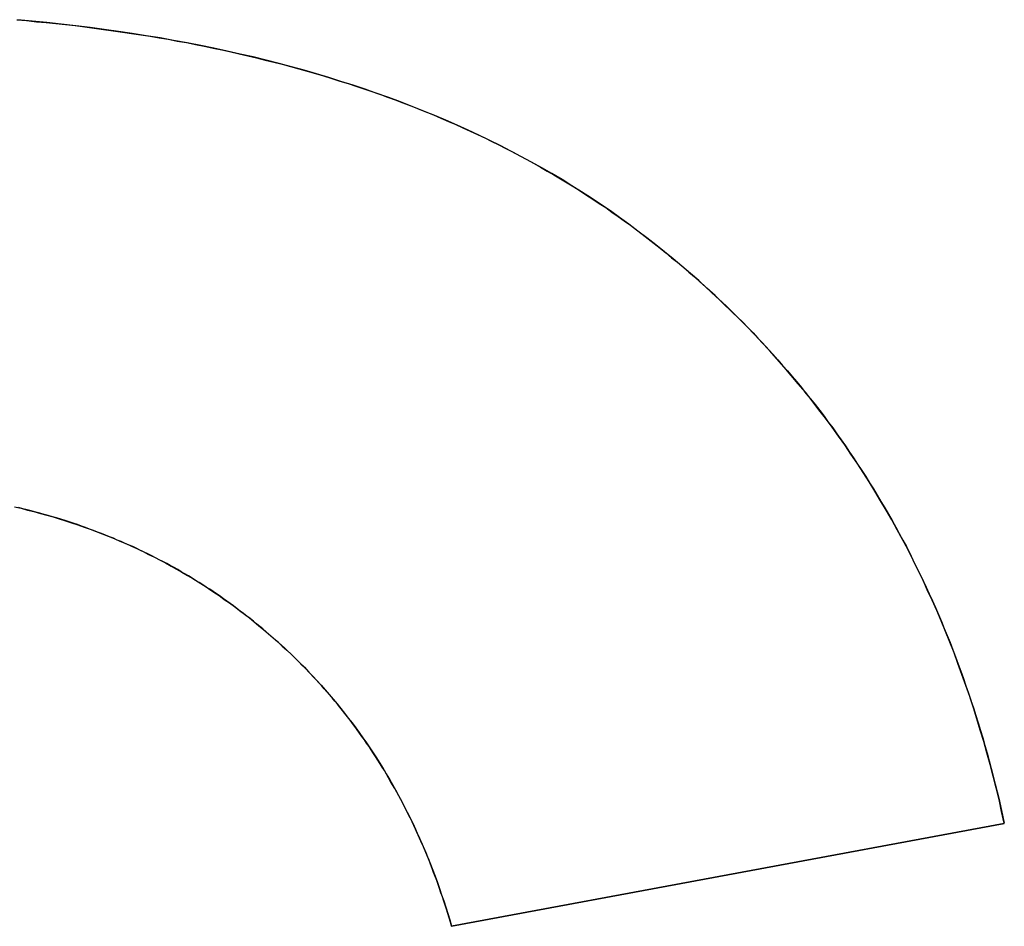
# Model space of a CAD drawing. Extents: x -4.2 to 4.1, y -6.8 to 5.8.
# Tile 84 of 214: x -1.6276 to -1.583, y -4.039 to -3.9979. Entities that reach past the tile are written whole.
import ezdxf

# ---------------------------------------------------------------- set-up
doc = ezdxf.new("R2010")
doc.units = 0
doc.layers.get('0').update_dxf_attribs({"linetype": 'CONTINUOUS'})

# ---------------------------------------------------------------- blocks, each defined once
blk = doc.blocks.new('*U1')
for p, q in [((-1.582991, -4.034303, 4.435), (-1.608048, -4.038971, 4.435)), ((-1.608048, -4.038971, 4.4349), (-1.582991, -4.034303, 4.4349)), ((-1.582991, -4.034303, 4.435), (-1.582991, -4.034303, 4.4349)), ((-1.608048, -4.038971, 4.435), (-1.608048, -4.038971, 4.4349))]:
    blk.add_line(p, q)
at = {"extrusion": (-0.18316, 0.983083, 0)}
for p, q in [((-1.582991, -4.034303, 4.435), (-1.608048, -4.038971, 4.435)), ((-1.608048, -4.038971, 4.4349), (-1.582991, -4.034303, 4.4349)), ((-1.582991, -4.034303, 4.435), (-1.582991, -4.034303, 4.4349)), ((-1.608048, -4.038971, 4.435), (-1.608048, -4.038971, 4.4349))]:
    blk.add_line(p, q, dxfattribs=at)
for points in [[(-1.62775, -3.99787, 4.435), (-1.62731, -3.99791, 4.435), (-1.62686, -3.99796, 4.435), (-1.62642, -3.998, 4.435), (-1.62598, -3.99805, 4.435), (-1.62555, -3.99809, 4.435), (-1.62511, -3.99814, 4.435), (-1.62468, -3.9982, 4.435), (-1.62425, -3.99825, 4.435), (-1.62382, -3.99831, 4.435), (-1.62339, -3.99837, 4.435), (-1.62297, -3.99843, 4.435), (-1.62255, -3.99849, 4.435), (-1.62213, -3.99856, 4.435), (-1.62171, -3.99862, 4.435), (-1.6213, -3.99869, 4.435), (-1.62089, -3.99876, 4.435), (-1.62048, -3.99884, 4.435), (-1.62007, -3.99891, 4.435), (-1.61966, -3.99899, 4.435), (-1.61926, -3.99907, 4.435), (-1.61886, -3.99916, 4.435), (-1.61846, -3.99924, 4.435), (-1.61806, -3.99933, 4.435), (-1.61767, -3.99942, 4.435), (-1.61728, -3.99951, 4.435), (-1.61689, -3.9996, 4.435), (-1.6165, -3.9997, 4.435), (-1.61611, -3.99979, 4.435), (-1.61573, -3.99989, 4.435), (-1.61535, -3.99999, 4.435), (-1.61497, -4.0001, 4.435), (-1.61459, -4.0002, 4.435), (-1.61422, -4.00031, 4.435), (-1.61385, -4.00042, 4.435), (-1.61348, -4.00053, 4.435), (-1.61311, -4.00065, 4.435), (-1.61274, -4.00077, 4.435), (-1.61238, -4.00088, 4.435), (-1.61202, -4.00101, 4.435), (-1.61166, -4.00113, 4.435), (-1.6113, -4.00125, 4.435), (-1.61095, -4.00138, 4.435), (-1.6106, -4.00151, 4.435), (-1.61025, -4.00164, 4.435), (-1.6099, -4.00178, 4.435), (-1.60955, -4.00191, 4.435), (-1.60921, -4.00205, 4.435), (-1.60887, -4.00219, 4.435), (-1.60853, -4.00233, 4.435), (-1.60819, -4.00248, 4.435), (-1.60786, -4.00262, 4.435), (-1.60753, -4.00277, 4.435), (-1.6072, -4.00292, 4.435), (-1.60687, -4.00308, 4.435), (-1.60654, -4.00323, 4.435), (-1.60622, -4.00339, 4.435), (-1.6059, -4.00355, 4.435), (-1.60558, -4.00371, 4.435), (-1.60526, -4.00388, 4.435), (-1.60495, -4.00404, 4.435), (-1.60464, -4.00421, 4.435), (-1.60433, -4.00438, 4.435), (-1.60402, -4.00455, 4.435), (-1.60371, -4.00473, 4.435), (-1.60341, -4.0049, 4.435), (-1.60311, -4.00508, 4.435), (-1.60281, -4.00526, 4.435), (-1.60251, -4.00545, 4.435), (-1.60222, -4.00563, 4.435), (-1.60193, -4.00582, 4.435), (-1.60164, -4.00601, 4.435), (-1.60135, -4.0062, 4.435), (-1.60106, -4.00639, 4.435), (-1.60078, -4.00659, 4.435), (-1.6005, -4.00679, 4.435), (-1.60022, -4.00699, 4.435), (-1.59994, -4.00719, 4.435), (-1.59967, -4.0074, 4.435), (-1.5994, -4.0076, 4.435), (-1.59913, -4.00781, 4.435), (-1.59886, -4.00802, 4.435), (-1.59859, -4.00823, 4.435), (-1.59833, -4.00844, 4.435), (-1.59807, -4.00866, 4.435), (-1.59781, -4.00887, 4.435), (-1.59755, -4.00909, 4.435), (-1.59729, -4.00931, 4.435), (-1.59704, -4.00953, 4.435), (-1.59679, -4.00975, 4.435), (-1.59654, -4.00998, 4.435), (-1.59629, -4.0102, 4.435), (-1.59605, -4.01043, 4.435), (-1.5958, -4.01066, 4.435), (-1.59556, -4.01089, 4.435), (-1.59532, -4.01112, 4.435), (-1.59508, -4.01136, 4.435), (-1.59485, -4.01159, 4.435), (-1.59462, -4.01183, 4.435), (-1.59438, -4.01207, 4.435), (-1.59416, -4.01231, 4.435), (-1.59393, -4.01255, 4.435), (-1.5937, -4.0128, 4.435), (-1.59348, -4.01304, 4.435), (-1.59326, -4.01329, 4.435), (-1.59304, -4.01354, 4.435), (-1.59282, -4.01379, 4.435), (-1.59261, -4.01404, 4.435), (-1.5924, -4.01429, 4.435), (-1.59219, -4.01455, 4.435), (-1.59198, -4.01481, 4.435), (-1.59177, -4.01506, 4.435), (-1.59157, -4.01532, 4.435), (-1.59136, -4.01559, 4.435), (-1.59116, -4.01585, 4.435), (-1.59097, -4.01612, 4.435), (-1.59077, -4.01638, 4.435), (-1.59058, -4.01665, 4.435), (-1.59038, -4.01692, 4.435), (-1.59019, -4.01719, 4.435), (-1.59001, -4.01747, 4.435), (-1.58982, -4.01774, 4.435), (-1.58964, -4.01802, 4.435), (-1.58945, -4.0183, 4.435), (-1.58927, -4.01858, 4.435), (-1.5891, -4.01886, 4.435), (-1.58892, -4.01914, 4.435), (-1.58875, -4.01943, 4.435), (-1.58858, -4.01971, 4.435), (-1.58841, -4.02, 4.435), (-1.58824, -4.02029, 4.435), (-1.58807, -4.02058, 4.435), (-1.58791, -4.02087, 4.435), (-1.58775, -4.02117, 4.435), (-1.58759, -4.02147, 4.435), (-1.58743, -4.02176, 4.435), (-1.58728, -4.02206, 4.435), (-1.58713, -4.02236, 4.435), (-1.58698, -4.02267, 4.435), (-1.58683, -4.02297, 4.435), (-1.58668, -4.02328, 4.435), (-1.58653, -4.02359, 4.435), (-1.58639, -4.0239, 4.435), (-1.58625, -4.02421, 4.435), (-1.58611, -4.02452, 4.435), (-1.58598, -4.02483, 4.435), (-1.58584, -4.02515, 4.435), (-1.58571, -4.02547, 4.435), (-1.58558, -4.02579, 4.435), (-1.58545, -4.02611, 4.435), (-1.58533, -4.02643, 4.435), (-1.5852, -4.02675, 4.435), (-1.58508, -4.02708, 4.435), (-1.58496, -4.02741, 4.435), (-1.58484, -4.02774, 4.435), (-1.58473, -4.02807, 4.435), (-1.58461, -4.0284, 4.435), (-1.5845, -4.02873, 4.435), (-1.58439, -4.02907, 4.435), (-1.58428, -4.02941, 4.435), (-1.58418, -4.02975, 4.435), (-1.58407, -4.03009, 4.435), (-1.58397, -4.03043, 4.435), (-1.58387, -4.03077, 4.435), (-1.58377, -4.03112, 4.435), (-1.58368, -4.03147, 4.435), (-1.58359, -4.03182, 4.435), (-1.58349, -4.03217, 4.435), (-1.58341, -4.03252, 4.435), (-1.58332, -4.03287, 4.435), (-1.58323, -4.03323, 4.435), (-1.58315, -4.03358, 4.435), (-1.58307, -4.03394, 4.435), (-1.58299, -4.0343, 4.435)], [(-1.62775, -3.99787, 4.435), (-1.62731, -3.99791, 4.435), (-1.62686, -3.99796, 4.435), (-1.62642, -3.998, 4.435), (-1.62598, -3.99805, 4.435), (-1.62555, -3.99809, 4.435), (-1.62511, -3.99814, 4.435), (-1.62468, -3.9982, 4.435), (-1.62425, -3.99825, 4.435), (-1.62382, -3.99831, 4.435), (-1.62339, -3.99837, 4.435), (-1.62297, -3.99843, 4.435), (-1.62255, -3.99849, 4.435), (-1.62213, -3.99856, 4.435), (-1.62171, -3.99862, 4.435), (-1.6213, -3.99869, 4.435), (-1.62089, -3.99876, 4.435), (-1.62048, -3.99884, 4.435), (-1.62007, -3.99891, 4.435), (-1.61966, -3.99899, 4.435), (-1.61926, -3.99907, 4.435), (-1.61886, -3.99916, 4.435), (-1.61846, -3.99924, 4.435), (-1.61806, -3.99933, 4.435), (-1.61767, -3.99942, 4.435), (-1.61728, -3.99951, 4.435), (-1.61689, -3.9996, 4.435), (-1.6165, -3.9997, 4.435), (-1.61611, -3.99979, 4.435), (-1.61573, -3.99989, 4.435), (-1.61535, -3.99999, 4.435), (-1.61497, -4.0001, 4.435), (-1.61459, -4.0002, 4.435), (-1.61422, -4.00031, 4.435), (-1.61385, -4.00042, 4.435), (-1.61348, -4.00053, 4.435), (-1.61311, -4.00065, 4.435), (-1.61274, -4.00077, 4.435), (-1.61238, -4.00088, 4.435), (-1.61202, -4.00101, 4.435), (-1.61166, -4.00113, 4.435), (-1.6113, -4.00125, 4.435), (-1.61095, -4.00138, 4.435), (-1.6106, -4.00151, 4.435), (-1.61025, -4.00164, 4.435), (-1.6099, -4.00178, 4.435), (-1.60955, -4.00191, 4.435), (-1.60921, -4.00205, 4.435), (-1.60887, -4.00219, 4.435), (-1.60853, -4.00233, 4.435), (-1.60819, -4.00248, 4.435), (-1.60786, -4.00262, 4.435), (-1.60753, -4.00277, 4.435), (-1.6072, -4.00292, 4.435), (-1.60687, -4.00308, 4.435), (-1.60654, -4.00323, 4.435), (-1.60622, -4.00339, 4.435), (-1.6059, -4.00355, 4.435), (-1.60558, -4.00371, 4.435), (-1.60526, -4.00388, 4.435), (-1.60495, -4.00404, 4.435), (-1.60464, -4.00421, 4.435), (-1.60433, -4.00438, 4.435), (-1.60402, -4.00455, 4.435), (-1.60371, -4.00473, 4.435), (-1.60341, -4.0049, 4.435), (-1.60311, -4.00508, 4.435), (-1.60281, -4.00526, 4.435), (-1.60251, -4.00545, 4.435), (-1.60222, -4.00563, 4.435), (-1.60193, -4.00582, 4.435), (-1.60164, -4.00601, 4.435), (-1.60135, -4.0062, 4.435), (-1.60106, -4.00639, 4.435), (-1.60078, -4.00659, 4.435), (-1.6005, -4.00679, 4.435), (-1.60022, -4.00699, 4.435), (-1.59994, -4.00719, 4.435), (-1.59967, -4.0074, 4.435), (-1.5994, -4.0076, 4.435), (-1.59913, -4.00781, 4.435), (-1.59886, -4.00802, 4.435), (-1.59859, -4.00823, 4.435), (-1.59833, -4.00844, 4.435), (-1.59807, -4.00866, 4.435), (-1.59781, -4.00887, 4.435), (-1.59755, -4.00909, 4.435), (-1.59729, -4.00931, 4.435), (-1.59704, -4.00953, 4.435), (-1.59679, -4.00975, 4.435), (-1.59654, -4.00998, 4.435), (-1.59629, -4.0102, 4.435), (-1.59605, -4.01043, 4.435), (-1.5958, -4.01066, 4.435), (-1.59556, -4.01089, 4.435), (-1.59532, -4.01112, 4.435), (-1.59508, -4.01136, 4.435), (-1.59485, -4.01159, 4.435), (-1.59462, -4.01183, 4.435), (-1.59438, -4.01207, 4.435), (-1.59416, -4.01231, 4.435), (-1.59393, -4.01255, 4.435), (-1.5937, -4.0128, 4.435), (-1.59348, -4.01304, 4.435), (-1.59326, -4.01329, 4.435), (-1.59304, -4.01354, 4.435), (-1.59282, -4.01379, 4.435), (-1.59261, -4.01404, 4.435), (-1.5924, -4.01429, 4.435), (-1.59219, -4.01455, 4.435), (-1.59198, -4.01481, 4.435), (-1.59177, -4.01506, 4.435), (-1.59157, -4.01532, 4.435), (-1.59136, -4.01559, 4.435), (-1.59116, -4.01585, 4.435), (-1.59097, -4.01612, 4.435), (-1.59077, -4.01638, 4.435), (-1.59058, -4.01665, 4.435), (-1.59038, -4.01692, 4.435), (-1.59019, -4.01719, 4.435), (-1.59001, -4.01747, 4.435), (-1.58982, -4.01774, 4.435), (-1.58964, -4.01802, 4.435), (-1.58945, -4.0183, 4.435), (-1.58927, -4.01858, 4.435), (-1.5891, -4.01886, 4.435), (-1.58892, -4.01914, 4.435), (-1.58875, -4.01943, 4.435), (-1.58858, -4.01971, 4.435), (-1.58841, -4.02, 4.435), (-1.58824, -4.02029, 4.435), (-1.58807, -4.02058, 4.435), (-1.58791, -4.02087, 4.435), (-1.58775, -4.02117, 4.435), (-1.58759, -4.02147, 4.435), (-1.58743, -4.02176, 4.435), (-1.58728, -4.02206, 4.435), (-1.58713, -4.02236, 4.435), (-1.58698, -4.02267, 4.435), (-1.58683, -4.02297, 4.435), (-1.58668, -4.02328, 4.435), (-1.58653, -4.02359, 4.435), (-1.58639, -4.0239, 4.435), (-1.58625, -4.02421, 4.435), (-1.58611, -4.02452, 4.435), (-1.58598, -4.02483, 4.435), (-1.58584, -4.02515, 4.435), (-1.58571, -4.02547, 4.435), (-1.58558, -4.02579, 4.435), (-1.58545, -4.02611, 4.435), (-1.58533, -4.02643, 4.435), (-1.5852, -4.02675, 4.435), (-1.58508, -4.02708, 4.435), (-1.58496, -4.02741, 4.435), (-1.58484, -4.02774, 4.435), (-1.58473, -4.02807, 4.435), (-1.58461, -4.0284, 4.435), (-1.5845, -4.02873, 4.435), (-1.58439, -4.02907, 4.435), (-1.58428, -4.02941, 4.435), (-1.58418, -4.02975, 4.435), (-1.58407, -4.03009, 4.435), (-1.58397, -4.03043, 4.435), (-1.58387, -4.03077, 4.435), (-1.58377, -4.03112, 4.435), (-1.58368, -4.03147, 4.435), (-1.58359, -4.03182, 4.435), (-1.58349, -4.03217, 4.435), (-1.58341, -4.03252, 4.435), (-1.58332, -4.03287, 4.435), (-1.58323, -4.03323, 4.435), (-1.58315, -4.03358, 4.435), (-1.58307, -4.03394, 4.435), (-1.58299, -4.0343, 4.435)], [(-1.58299, -4.0343, 4.4349), (-1.58311, -4.03376, 4.4349), (-1.58323, -4.03322, 4.4349), (-1.58336, -4.03269, 4.4349), (-1.5835, -4.03216, 4.4349), (-1.58363, -4.03163, 4.4349), (-1.58378, -4.03111, 4.4349), (-1.58392, -4.03059, 4.4349), (-1.58408, -4.03008, 4.4349), (-1.58423, -4.02956, 4.4349), (-1.58439, -4.02906, 4.4349), (-1.58456, -4.02855, 4.4349), (-1.58473, -4.02805, 4.4349), (-1.58491, -4.02756, 4.4349), (-1.58509, -4.02706, 4.4349), (-1.58527, -4.02657, 4.4349), (-1.58546, -4.02609, 4.4349), (-1.58565, -4.02561, 4.4349), (-1.58585, -4.02513, 4.4349), (-1.58605, -4.02465, 4.4349), (-1.58626, -4.02418, 4.4349), (-1.58648, -4.02371, 4.4349), (-1.58669, -4.02325, 4.4349), (-1.58691, -4.02279, 4.4349), (-1.58714, -4.02234, 4.4349), (-1.58737, -4.02188, 4.4349), (-1.58761, -4.02144, 4.4349), (-1.58785, -4.02099, 4.4349), (-1.58809, -4.02055, 4.4349), (-1.58834, -4.02011, 4.4349), (-1.5886, -4.01968, 4.4349), (-1.58886, -4.01925, 4.4349), (-1.58912, -4.01882, 4.4349), (-1.58939, -4.0184, 4.4349), (-1.58966, -4.01798, 4.4349), (-1.58994, -4.01757, 4.4349), (-1.59022, -4.01715, 4.4349), (-1.59051, -4.01675, 4.4349), (-1.5908, -4.01634, 4.4349), (-1.5911, -4.01594, 4.4349), (-1.5914, -4.01555, 4.4349), (-1.5917, -4.01515, 4.4349), (-1.59201, -4.01476, 4.4349), (-1.59233, -4.01438, 4.4349), (-1.59265, -4.014, 4.4349), (-1.59297, -4.01362, 4.4349), (-1.5933, -4.01324, 4.4349), (-1.59363, -4.01287, 4.4349), (-1.59397, -4.01251, 4.4349), (-1.59431, -4.01214, 4.4349), (-1.59466, -4.01178, 4.4349), (-1.59501, -4.01143, 4.4349), (-1.59537, -4.01108, 4.4349), (-1.59573, -4.01073, 4.4349), (-1.5961, -4.01038, 4.4349), (-1.59647, -4.01004, 4.4349), (-1.59684, -4.0097, 4.4349), (-1.59722, -4.00937, 4.4349), (-1.59761, -4.00904, 4.4349), (-1.598, -4.00871, 4.4349), (-1.59839, -4.00839, 4.4349), (-1.59879, -4.00807, 4.4349), (-1.59919, -4.00776, 4.4349), (-1.5996, -4.00745, 4.4349), (-1.60001, -4.00714, 4.4349), (-1.60043, -4.00684, 4.4349), (-1.60085, -4.00654, 4.4349), (-1.60128, -4.00625, 4.4349), (-1.60171, -4.00596, 4.4349), (-1.60215, -4.00567, 4.4349), (-1.6026, -4.0054, 4.4349), (-1.60304, -4.00512, 4.4349), (-1.6035, -4.00485, 4.4349), (-1.60395, -4.00459, 4.4349), (-1.60442, -4.00433, 4.4349), (-1.60488, -4.00408, 4.4349), (-1.60536, -4.00383, 4.4349), (-1.60584, -4.00358, 4.4349), (-1.60632, -4.00334, 4.4349), (-1.60681, -4.00311, 4.4349), (-1.6073, -4.00288, 4.4349), (-1.6078, -4.00265, 4.4349), (-1.6083, -4.00243, 4.4349), (-1.60881, -4.00222, 4.4349), (-1.60932, -4.00201, 4.4349), (-1.60984, -4.0018, 4.4349), (-1.61036, -4.0016, 4.4349), (-1.61089, -4.0014, 4.4349), (-1.61143, -4.00121, 4.4349), (-1.61196, -4.00102, 4.4349), (-1.61251, -4.00084, 4.4349), (-1.61306, -4.00067, 4.4349), (-1.61361, -4.00049, 4.4349), (-1.61417, -4.00033, 4.4349), (-1.61473, -4.00016, 4.4349), (-1.6153, -4.00001, 4.4349), (-1.61587, -3.99985, 4.4349), (-1.61645, -3.99971, 4.4349), (-1.61704, -3.99956, 4.4349), (-1.61763, -3.99943, 4.4349), (-1.61822, -3.99929, 4.4349), (-1.61882, -3.99916, 4.4349), (-1.61942, -3.99904, 4.4349), (-1.62003, -3.99892, 4.4349), (-1.62065, -3.99881, 4.4349), (-1.62126, -3.9987, 4.4349), (-1.62189, -3.9986, 4.4349), (-1.62252, -3.9985, 4.4349), (-1.62315, -3.9984, 4.4349), (-1.62379, -3.99831, 4.4349), (-1.62443, -3.99823, 4.4349), (-1.62508, -3.99815, 4.4349), (-1.62574, -3.99807, 4.4349), (-1.6264, -3.998, 4.4349), (-1.62706, -3.99794, 4.4349), (-1.62773, -3.99788, 4.4349)], [(-1.58299, -4.0343, 4.4349), (-1.58311, -4.03376, 4.4349), (-1.58323, -4.03322, 4.4349), (-1.58336, -4.03269, 4.4349), (-1.5835, -4.03216, 4.4349), (-1.58363, -4.03163, 4.4349), (-1.58378, -4.03111, 4.4349), (-1.58392, -4.03059, 4.4349), (-1.58408, -4.03008, 4.4349), (-1.58423, -4.02956, 4.4349), (-1.58439, -4.02906, 4.4349), (-1.58456, -4.02855, 4.4349), (-1.58473, -4.02805, 4.4349), (-1.58491, -4.02756, 4.4349), (-1.58509, -4.02706, 4.4349), (-1.58527, -4.02657, 4.4349), (-1.58546, -4.02609, 4.4349), (-1.58565, -4.02561, 4.4349), (-1.58585, -4.02513, 4.4349), (-1.58605, -4.02465, 4.4349), (-1.58626, -4.02418, 4.4349), (-1.58648, -4.02371, 4.4349), (-1.58669, -4.02325, 4.4349), (-1.58691, -4.02279, 4.4349), (-1.58714, -4.02234, 4.4349), (-1.58737, -4.02188, 4.4349), (-1.58761, -4.02144, 4.4349), (-1.58785, -4.02099, 4.4349), (-1.58809, -4.02055, 4.4349), (-1.58834, -4.02011, 4.4349), (-1.5886, -4.01968, 4.4349), (-1.58886, -4.01925, 4.4349), (-1.58912, -4.01882, 4.4349), (-1.58939, -4.0184, 4.4349), (-1.58966, -4.01798, 4.4349), (-1.58994, -4.01757, 4.4349), (-1.59022, -4.01715, 4.4349), (-1.59051, -4.01675, 4.4349), (-1.5908, -4.01634, 4.4349), (-1.5911, -4.01594, 4.4349), (-1.5914, -4.01555, 4.4349), (-1.5917, -4.01515, 4.4349), (-1.59201, -4.01476, 4.4349), (-1.59233, -4.01438, 4.4349), (-1.59265, -4.014, 4.4349), (-1.59297, -4.01362, 4.4349), (-1.5933, -4.01324, 4.4349), (-1.59363, -4.01287, 4.4349), (-1.59397, -4.01251, 4.4349), (-1.59431, -4.01214, 4.4349), (-1.59466, -4.01178, 4.4349), (-1.59501, -4.01143, 4.4349), (-1.59537, -4.01108, 4.4349), (-1.59573, -4.01073, 4.4349), (-1.5961, -4.01038, 4.4349), (-1.59647, -4.01004, 4.4349), (-1.59684, -4.0097, 4.4349), (-1.59722, -4.00937, 4.4349), (-1.59761, -4.00904, 4.4349), (-1.598, -4.00871, 4.4349), (-1.59839, -4.00839, 4.4349), (-1.59879, -4.00807, 4.4349), (-1.59919, -4.00776, 4.4349), (-1.5996, -4.00745, 4.4349), (-1.60001, -4.00714, 4.4349), (-1.60043, -4.00684, 4.4349), (-1.60085, -4.00654, 4.4349), (-1.60128, -4.00625, 4.4349), (-1.60171, -4.00596, 4.4349), (-1.60215, -4.00567, 4.4349), (-1.6026, -4.0054, 4.4349), (-1.60304, -4.00512, 4.4349), (-1.6035, -4.00485, 4.4349), (-1.60395, -4.00459, 4.4349), (-1.60442, -4.00433, 4.4349), (-1.60488, -4.00408, 4.4349), (-1.60536, -4.00383, 4.4349), (-1.60584, -4.00358, 4.4349), (-1.60632, -4.00334, 4.4349), (-1.60681, -4.00311, 4.4349), (-1.6073, -4.00288, 4.4349), (-1.6078, -4.00265, 4.4349), (-1.6083, -4.00243, 4.4349), (-1.60881, -4.00222, 4.4349), (-1.60932, -4.00201, 4.4349), (-1.60984, -4.0018, 4.4349), (-1.61036, -4.0016, 4.4349), (-1.61089, -4.0014, 4.4349), (-1.61143, -4.00121, 4.4349), (-1.61196, -4.00102, 4.4349), (-1.61251, -4.00084, 4.4349), (-1.61306, -4.00067, 4.4349), (-1.61361, -4.00049, 4.4349), (-1.61417, -4.00033, 4.4349), (-1.61473, -4.00016, 4.4349), (-1.6153, -4.00001, 4.4349), (-1.61587, -3.99985, 4.4349), (-1.61645, -3.99971, 4.4349), (-1.61704, -3.99956, 4.4349), (-1.61763, -3.99943, 4.4349), (-1.61822, -3.99929, 4.4349), (-1.61882, -3.99916, 4.4349), (-1.61942, -3.99904, 4.4349), (-1.62003, -3.99892, 4.4349), (-1.62065, -3.99881, 4.4349), (-1.62126, -3.9987, 4.4349), (-1.62189, -3.9986, 4.4349), (-1.62252, -3.9985, 4.4349), (-1.62315, -3.9984, 4.4349), (-1.62379, -3.99831, 4.4349), (-1.62443, -3.99823, 4.4349), (-1.62508, -3.99815, 4.4349), (-1.62574, -3.99807, 4.4349), (-1.6264, -3.998, 4.4349), (-1.62706, -3.99794, 4.4349), (-1.62773, -3.99788, 4.4349)], [(-1.60805, -4.03897, 4.435), (-1.6081, -4.03878, 4.435), (-1.60816, -4.03859, 4.435), (-1.60822, -4.03839, 4.435), (-1.60828, -4.0382, 4.435), (-1.60834, -4.03801, 4.435), (-1.6084, -4.03783, 4.435), (-1.60846, -4.03764, 4.435), (-1.60853, -4.03745, 4.435), (-1.60859, -4.03726, 4.435), (-1.60866, -4.03708, 4.435), (-1.60872, -4.03689, 4.435), (-1.60879, -4.03671, 4.435), (-1.60886, -4.03653, 4.435), (-1.60893, -4.03635, 4.435), (-1.609, -4.03616, 4.435), (-1.60907, -4.03598, 4.435), (-1.60914, -4.0358, 4.435), (-1.60922, -4.03563, 4.435), (-1.60929, -4.03545, 4.435), (-1.60937, -4.03527, 4.435), (-1.60944, -4.0351, 4.435), (-1.60952, -4.03492, 4.435), (-1.6096, -4.03475, 4.435), (-1.60968, -4.03457, 4.435), (-1.60976, -4.0344, 4.435), (-1.60984, -4.03423, 4.435), (-1.60993, -4.03406, 4.435), (-1.61001, -4.03389, 4.435), (-1.61009, -4.03372, 4.435), (-1.61018, -4.03355, 4.435), (-1.61027, -4.03338, 4.435), (-1.61035, -4.03322, 4.435), (-1.61044, -4.03305, 4.435), (-1.61053, -4.03289, 4.435), (-1.61062, -4.03272, 4.435), (-1.61072, -4.03256, 4.435), (-1.61081, -4.0324, 4.435), (-1.6109, -4.03224, 4.435), (-1.611, -4.03207, 4.435), (-1.61109, -4.03191, 4.435), (-1.61119, -4.03176, 4.435), (-1.61129, -4.0316, 4.435), (-1.61139, -4.03144, 4.435), (-1.61149, -4.03128, 4.435), (-1.61159, -4.03113, 4.435), (-1.61169, -4.03097, 4.435), (-1.61179, -4.03082, 4.435), (-1.6119, -4.03067, 4.435), (-1.612, -4.03052, 4.435), (-1.61211, -4.03037, 4.435), (-1.61222, -4.03021, 4.435), (-1.61232, -4.03007, 4.435), (-1.61243, -4.02992, 4.435), (-1.61254, -4.02977, 4.435), (-1.61265, -4.02962, 4.435), (-1.61277, -4.02948, 4.435), (-1.61288, -4.02933, 4.435), (-1.61299, -4.02919, 4.435), (-1.61311, -4.02904, 4.435), (-1.61322, -4.0289, 4.435), (-1.61334, -4.02876, 4.435), (-1.61346, -4.02862, 4.435), (-1.61358, -4.02848, 4.435), (-1.6137, -4.02834, 4.435), (-1.61382, -4.0282, 4.435), (-1.61394, -4.02806, 4.435), (-1.61407, -4.02793, 4.435), (-1.61419, -4.02779, 4.435), (-1.61432, -4.02766, 4.435), (-1.61444, -4.02752, 4.435), (-1.61457, -4.02739, 4.435), (-1.6147, -4.02726, 4.435), (-1.61483, -4.02713, 4.435), (-1.61496, -4.02699, 4.435), (-1.61509, -4.02686, 4.435), (-1.61522, -4.02674, 4.435), (-1.61535, -4.02661, 4.435), (-1.61549, -4.02648, 4.435), (-1.61562, -4.02635, 4.435), (-1.61576, -4.02623, 4.435), (-1.6159, -4.0261, 4.435), (-1.61604, -4.02598, 4.435), (-1.61618, -4.02586, 4.435), (-1.61632, -4.02574, 4.435), (-1.61646, -4.02561, 4.435), (-1.6166, -4.02549, 4.435), (-1.61674, -4.02538, 4.435), (-1.61689, -4.02526, 4.435), (-1.61703, -4.02514, 4.435), (-1.61718, -4.02502, 4.435), (-1.61733, -4.02491, 4.435), (-1.61748, -4.02479, 4.435), (-1.61763, -4.02468, 4.435), (-1.61778, -4.02456, 4.435), (-1.61793, -4.02445, 4.435), (-1.61808, -4.02434, 4.435), (-1.61823, -4.02423, 4.435), (-1.61839, -4.02412, 4.435), (-1.61854, -4.02401, 4.435), (-1.6187, -4.0239, 4.435), (-1.61886, -4.0238, 4.435), (-1.61901, -4.02369, 4.435), (-1.61917, -4.02359, 4.435), (-1.61933, -4.02349, 4.435), (-1.61949, -4.02339, 4.435), (-1.61965, -4.02329, 4.435), (-1.61981, -4.02319, 4.435), (-1.61997, -4.02309, 4.435), (-1.62014, -4.02299, 4.435), (-1.6203, -4.0229, 4.435), (-1.62046, -4.0228, 4.435), (-1.62063, -4.02271, 4.435), (-1.6208, -4.02262, 4.435), (-1.62096, -4.02253, 4.435), (-1.62113, -4.02244, 4.435), (-1.6213, -4.02235, 4.435), (-1.62147, -4.02226, 4.435), (-1.62164, -4.02218, 4.435), (-1.62181, -4.02209, 4.435), (-1.62198, -4.02201, 4.435), (-1.62215, -4.02193, 4.435), (-1.62232, -4.02184, 4.435), (-1.6225, -4.02176, 4.435), (-1.62267, -4.02169, 4.435), (-1.62285, -4.02161, 4.435), (-1.62302, -4.02153, 4.435), (-1.6232, -4.02146, 4.435), (-1.62338, -4.02138, 4.435), (-1.62356, -4.02131, 4.435), (-1.62374, -4.02124, 4.435), (-1.62392, -4.02116, 4.435), (-1.6241, -4.0211, 4.435), (-1.62428, -4.02103, 4.435), (-1.62446, -4.02096, 4.435), (-1.62464, -4.02089, 4.435), (-1.62483, -4.02083, 4.435), (-1.62501, -4.02076, 4.435), (-1.6252, -4.0207, 4.435), (-1.62539, -4.02064, 4.435), (-1.62557, -4.02058, 4.435), (-1.62576, -4.02052, 4.435), (-1.62595, -4.02046, 4.435), (-1.62614, -4.02041, 4.435), (-1.62633, -4.02035, 4.435), (-1.62652, -4.0203, 4.435), (-1.62671, -4.02024, 4.435), (-1.6269, -4.02019, 4.435), (-1.6271, -4.02014, 4.435), (-1.62729, -4.02009, 4.435), (-1.62749, -4.02004, 4.435), (-1.62768, -4.01999, 4.435)], [(-1.60805, -4.03897, 4.435), (-1.6081, -4.03878, 4.435), (-1.60816, -4.03859, 4.435), (-1.60822, -4.03839, 4.435), (-1.60828, -4.0382, 4.435), (-1.60834, -4.03801, 4.435), (-1.6084, -4.03783, 4.435), (-1.60846, -4.03764, 4.435), (-1.60853, -4.03745, 4.435), (-1.60859, -4.03726, 4.435), (-1.60866, -4.03708, 4.435), (-1.60872, -4.03689, 4.435), (-1.60879, -4.03671, 4.435), (-1.60886, -4.03653, 4.435), (-1.60893, -4.03635, 4.435), (-1.609, -4.03616, 4.435), (-1.60907, -4.03598, 4.435), (-1.60914, -4.0358, 4.435), (-1.60922, -4.03563, 4.435), (-1.60929, -4.03545, 4.435), (-1.60937, -4.03527, 4.435), (-1.60944, -4.0351, 4.435), (-1.60952, -4.03492, 4.435), (-1.6096, -4.03475, 4.435), (-1.60968, -4.03457, 4.435), (-1.60976, -4.0344, 4.435), (-1.60984, -4.03423, 4.435), (-1.60993, -4.03406, 4.435), (-1.61001, -4.03389, 4.435), (-1.61009, -4.03372, 4.435), (-1.61018, -4.03355, 4.435), (-1.61027, -4.03338, 4.435), (-1.61035, -4.03322, 4.435), (-1.61044, -4.03305, 4.435), (-1.61053, -4.03289, 4.435), (-1.61062, -4.03272, 4.435), (-1.61072, -4.03256, 4.435), (-1.61081, -4.0324, 4.435), (-1.6109, -4.03224, 4.435), (-1.611, -4.03207, 4.435), (-1.61109, -4.03191, 4.435), (-1.61119, -4.03176, 4.435), (-1.61129, -4.0316, 4.435), (-1.61139, -4.03144, 4.435), (-1.61149, -4.03128, 4.435), (-1.61159, -4.03113, 4.435), (-1.61169, -4.03097, 4.435), (-1.61179, -4.03082, 4.435), (-1.6119, -4.03067, 4.435), (-1.612, -4.03052, 4.435), (-1.61211, -4.03037, 4.435), (-1.61222, -4.03021, 4.435), (-1.61232, -4.03007, 4.435), (-1.61243, -4.02992, 4.435), (-1.61254, -4.02977, 4.435), (-1.61265, -4.02962, 4.435), (-1.61277, -4.02948, 4.435), (-1.61288, -4.02933, 4.435), (-1.61299, -4.02919, 4.435), (-1.61311, -4.02904, 4.435), (-1.61322, -4.0289, 4.435), (-1.61334, -4.02876, 4.435), (-1.61346, -4.02862, 4.435), (-1.61358, -4.02848, 4.435), (-1.6137, -4.02834, 4.435), (-1.61382, -4.0282, 4.435), (-1.61394, -4.02806, 4.435), (-1.61407, -4.02793, 4.435), (-1.61419, -4.02779, 4.435), (-1.61432, -4.02766, 4.435), (-1.61444, -4.02752, 4.435), (-1.61457, -4.02739, 4.435), (-1.6147, -4.02726, 4.435), (-1.61483, -4.02713, 4.435), (-1.61496, -4.02699, 4.435), (-1.61509, -4.02686, 4.435), (-1.61522, -4.02674, 4.435), (-1.61535, -4.02661, 4.435), (-1.61549, -4.02648, 4.435), (-1.61562, -4.02635, 4.435), (-1.61576, -4.02623, 4.435), (-1.6159, -4.0261, 4.435), (-1.61604, -4.02598, 4.435), (-1.61618, -4.02586, 4.435), (-1.61632, -4.02574, 4.435), (-1.61646, -4.02561, 4.435), (-1.6166, -4.02549, 4.435), (-1.61674, -4.02538, 4.435), (-1.61689, -4.02526, 4.435), (-1.61703, -4.02514, 4.435), (-1.61718, -4.02502, 4.435), (-1.61733, -4.02491, 4.435), (-1.61748, -4.02479, 4.435), (-1.61763, -4.02468, 4.435), (-1.61778, -4.02456, 4.435), (-1.61793, -4.02445, 4.435), (-1.61808, -4.02434, 4.435), (-1.61823, -4.02423, 4.435), (-1.61839, -4.02412, 4.435), (-1.61854, -4.02401, 4.435), (-1.6187, -4.0239, 4.435), (-1.61886, -4.0238, 4.435), (-1.61901, -4.02369, 4.435), (-1.61917, -4.02359, 4.435), (-1.61933, -4.02349, 4.435), (-1.61949, -4.02339, 4.435), (-1.61965, -4.02329, 4.435), (-1.61981, -4.02319, 4.435), (-1.61997, -4.02309, 4.435), (-1.62014, -4.02299, 4.435), (-1.6203, -4.0229, 4.435), (-1.62046, -4.0228, 4.435), (-1.62063, -4.02271, 4.435), (-1.6208, -4.02262, 4.435), (-1.62096, -4.02253, 4.435), (-1.62113, -4.02244, 4.435), (-1.6213, -4.02235, 4.435), (-1.62147, -4.02226, 4.435), (-1.62164, -4.02218, 4.435), (-1.62181, -4.02209, 4.435), (-1.62198, -4.02201, 4.435), (-1.62215, -4.02193, 4.435), (-1.62232, -4.02184, 4.435), (-1.6225, -4.02176, 4.435), (-1.62267, -4.02169, 4.435), (-1.62285, -4.02161, 4.435), (-1.62302, -4.02153, 4.435), (-1.6232, -4.02146, 4.435), (-1.62338, -4.02138, 4.435), (-1.62356, -4.02131, 4.435), (-1.62374, -4.02124, 4.435), (-1.62392, -4.02116, 4.435), (-1.6241, -4.0211, 4.435), (-1.62428, -4.02103, 4.435), (-1.62446, -4.02096, 4.435), (-1.62464, -4.02089, 4.435), (-1.62483, -4.02083, 4.435), (-1.62501, -4.02076, 4.435), (-1.6252, -4.0207, 4.435), (-1.62539, -4.02064, 4.435), (-1.62557, -4.02058, 4.435), (-1.62576, -4.02052, 4.435), (-1.62595, -4.02046, 4.435), (-1.62614, -4.02041, 4.435), (-1.62633, -4.02035, 4.435), (-1.62652, -4.0203, 4.435), (-1.62671, -4.02024, 4.435), (-1.6269, -4.02019, 4.435), (-1.6271, -4.02014, 4.435), (-1.62729, -4.02009, 4.435), (-1.62749, -4.02004, 4.435), (-1.62768, -4.01999, 4.435)], [(-1.62786, -4.01995, 4.4349), (-1.62756, -4.02002, 4.4349), (-1.62727, -4.0201, 4.4349), (-1.62698, -4.02017, 4.4349), (-1.62669, -4.02025, 4.4349), (-1.6264, -4.02033, 4.4349), (-1.62611, -4.02041, 4.4349), (-1.62583, -4.0205, 4.4349), (-1.62555, -4.02059, 4.4349), (-1.62527, -4.02068, 4.4349), (-1.62499, -4.02077, 4.4349), (-1.62471, -4.02087, 4.4349), (-1.62443, -4.02097, 4.4349), (-1.62416, -4.02107, 4.4349), (-1.62389, -4.02118, 4.4349), (-1.62362, -4.02128, 4.4349), (-1.62335, -4.02139, 4.4349), (-1.62308, -4.02151, 4.4349), (-1.62282, -4.02162, 4.4349), (-1.62255, -4.02174, 4.4349), (-1.62229, -4.02186, 4.4349), (-1.62203, -4.02198, 4.4349), (-1.62178, -4.02211, 4.4349), (-1.62152, -4.02224, 4.4349), (-1.62126, -4.02237, 4.4349), (-1.62101, -4.0225, 4.4349), (-1.62076, -4.02264, 4.4349), (-1.62051, -4.02278, 4.4349), (-1.62027, -4.02292, 4.4349), (-1.62002, -4.02306, 4.4349), (-1.61978, -4.02321, 4.4349), (-1.61953, -4.02336, 4.4349), (-1.61929, -4.02351, 4.4349), (-1.61906, -4.02366, 4.4349), (-1.61882, -4.02382, 4.4349), (-1.61858, -4.02398, 4.4349), (-1.61835, -4.02415, 4.4349), (-1.61812, -4.02431, 4.4349), (-1.61789, -4.02448, 4.4349), (-1.61766, -4.02465, 4.4349), (-1.61744, -4.02482, 4.4349), (-1.61721, -4.02499, 4.4349), (-1.61699, -4.02517, 4.4349), (-1.61678, -4.02535, 4.4349), (-1.61656, -4.02553, 4.4349), (-1.61635, -4.02571, 4.4349), (-1.61614, -4.02589, 4.4349), (-1.61593, -4.02608, 4.4349), (-1.61572, -4.02627, 4.4349), (-1.61552, -4.02645, 4.4349), (-1.61531, -4.02665, 4.4349), (-1.61511, -4.02684, 4.4349), (-1.61492, -4.02703, 4.4349), (-1.61472, -4.02723, 4.4349), (-1.61453, -4.02743, 4.4349), (-1.61434, -4.02763, 4.4349), (-1.61415, -4.02783, 4.4349), (-1.61396, -4.02804, 4.4349), (-1.61378, -4.02825, 4.4349), (-1.6136, -4.02846, 4.4349), (-1.61342, -4.02867, 4.4349), (-1.61324, -4.02888, 4.4349), (-1.61307, -4.02909, 4.4349), (-1.6129, -4.02931, 4.4349), (-1.61273, -4.02953, 4.4349), (-1.61256, -4.02975, 4.4349), (-1.61239, -4.02997, 4.4349), (-1.61223, -4.03019, 4.4349), (-1.61207, -4.03042, 4.4349), (-1.61191, -4.03065, 4.4349), (-1.61175, -4.03088, 4.4349), (-1.6116, -4.03111, 4.4349), (-1.61145, -4.03134, 4.4349), (-1.6113, -4.03158, 4.4349), (-1.61115, -4.03182, 4.4349), (-1.61101, -4.03206, 4.4349), (-1.61086, -4.0323, 4.4349), (-1.61072, -4.03254, 4.4349), (-1.61059, -4.03279, 4.4349), (-1.61045, -4.03304, 4.4349), (-1.61032, -4.03329, 4.4349), (-1.61019, -4.03354, 4.4349), (-1.61006, -4.03379, 4.4349), (-1.60993, -4.03405, 4.4349), (-1.60981, -4.0343, 4.4349), (-1.60969, -4.03456, 4.4349), (-1.60957, -4.03482, 4.4349), (-1.60945, -4.03509, 4.4349), (-1.60933, -4.03535, 4.4349), (-1.60922, -4.03562, 4.4349), (-1.60911, -4.03589, 4.4349), (-1.609, -4.03616, 4.4349), (-1.6089, -4.03643, 4.4349), (-1.60879, -4.0367, 4.4349), (-1.60869, -4.03698, 4.4349), (-1.60859, -4.03726, 4.4349), (-1.6085, -4.03754, 4.4349), (-1.6084, -4.03782, 4.4349), (-1.60831, -4.03811, 4.4349), (-1.60822, -4.03839, 4.4349), (-1.60813, -4.03868, 4.4349), (-1.60805, -4.03897, 4.4349)], [(-1.62786, -4.01995, 4.4349), (-1.62756, -4.02002, 4.4349), (-1.62727, -4.0201, 4.4349), (-1.62698, -4.02017, 4.4349), (-1.62669, -4.02025, 4.4349), (-1.6264, -4.02033, 4.4349), (-1.62611, -4.02041, 4.4349), (-1.62583, -4.0205, 4.4349), (-1.62555, -4.02059, 4.4349), (-1.62527, -4.02068, 4.4349), (-1.62499, -4.02077, 4.4349), (-1.62471, -4.02087, 4.4349), (-1.62443, -4.02097, 4.4349), (-1.62416, -4.02107, 4.4349), (-1.62389, -4.02118, 4.4349), (-1.62362, -4.02128, 4.4349), (-1.62335, -4.02139, 4.4349), (-1.62308, -4.02151, 4.4349), (-1.62282, -4.02162, 4.4349), (-1.62255, -4.02174, 4.4349), (-1.62229, -4.02186, 4.4349), (-1.62203, -4.02198, 4.4349), (-1.62178, -4.02211, 4.4349), (-1.62152, -4.02224, 4.4349), (-1.62126, -4.02237, 4.4349), (-1.62101, -4.0225, 4.4349), (-1.62076, -4.02264, 4.4349), (-1.62051, -4.02278, 4.4349), (-1.62027, -4.02292, 4.4349), (-1.62002, -4.02306, 4.4349), (-1.61978, -4.02321, 4.4349), (-1.61953, -4.02336, 4.4349), (-1.61929, -4.02351, 4.4349), (-1.61906, -4.02366, 4.4349), (-1.61882, -4.02382, 4.4349), (-1.61858, -4.02398, 4.4349), (-1.61835, -4.02415, 4.4349), (-1.61812, -4.02431, 4.4349), (-1.61789, -4.02448, 4.4349), (-1.61766, -4.02465, 4.4349), (-1.61744, -4.02482, 4.4349), (-1.61721, -4.02499, 4.4349), (-1.61699, -4.02517, 4.4349), (-1.61678, -4.02535, 4.4349), (-1.61656, -4.02553, 4.4349), (-1.61635, -4.02571, 4.4349), (-1.61614, -4.02589, 4.4349), (-1.61593, -4.02608, 4.4349), (-1.61572, -4.02627, 4.4349), (-1.61552, -4.02645, 4.4349), (-1.61531, -4.02665, 4.4349), (-1.61511, -4.02684, 4.4349), (-1.61492, -4.02703, 4.4349), (-1.61472, -4.02723, 4.4349), (-1.61453, -4.02743, 4.4349), (-1.61434, -4.02763, 4.4349), (-1.61415, -4.02783, 4.4349), (-1.61396, -4.02804, 4.4349), (-1.61378, -4.02825, 4.4349), (-1.6136, -4.02846, 4.4349), (-1.61342, -4.02867, 4.4349), (-1.61324, -4.02888, 4.4349), (-1.61307, -4.02909, 4.4349), (-1.6129, -4.02931, 4.4349), (-1.61273, -4.02953, 4.4349), (-1.61256, -4.02975, 4.4349), (-1.61239, -4.02997, 4.4349), (-1.61223, -4.03019, 4.4349), (-1.61207, -4.03042, 4.4349), (-1.61191, -4.03065, 4.4349), (-1.61175, -4.03088, 4.4349), (-1.6116, -4.03111, 4.4349), (-1.61145, -4.03134, 4.4349), (-1.6113, -4.03158, 4.4349), (-1.61115, -4.03182, 4.4349), (-1.61101, -4.03206, 4.4349), (-1.61086, -4.0323, 4.4349), (-1.61072, -4.03254, 4.4349), (-1.61059, -4.03279, 4.4349), (-1.61045, -4.03304, 4.4349), (-1.61032, -4.03329, 4.4349), (-1.61019, -4.03354, 4.4349), (-1.61006, -4.03379, 4.4349), (-1.60993, -4.03405, 4.4349), (-1.60981, -4.0343, 4.4349), (-1.60969, -4.03456, 4.4349), (-1.60957, -4.03482, 4.4349), (-1.60945, -4.03509, 4.4349), (-1.60933, -4.03535, 4.4349), (-1.60922, -4.03562, 4.4349), (-1.60911, -4.03589, 4.4349), (-1.609, -4.03616, 4.4349), (-1.6089, -4.03643, 4.4349), (-1.60879, -4.0367, 4.4349), (-1.60869, -4.03698, 4.4349), (-1.60859, -4.03726, 4.4349), (-1.6085, -4.03754, 4.4349), (-1.6084, -4.03782, 4.4349), (-1.60831, -4.03811, 4.4349), (-1.60822, -4.03839, 4.4349), (-1.60813, -4.03868, 4.4349), (-1.60805, -4.03897, 4.4349)]]:
    blk.add_polyline3d(points)

msp = doc.modelspace()

# ---------------------------------------------------------------- block references
msp.add_blockref('*U1', (0, 0))

doc.saveas('drawing.dxf')
